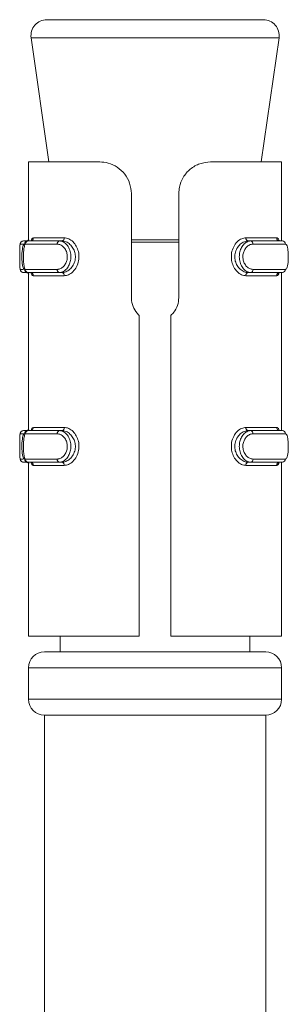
# Model space of a CAD drawing. Header units: millimetres. Extents: x -395 to 418, y -1783 to -26.
# Tile 20 of 35: x 388 to 397, y -1239 to -1208. Entities that reach past the tile are written whole.
import ezdxf

# ---------------------------------------------------------------- set-up
doc = ezdxf.new("R2010")
doc.units = ezdxf.units.MM

msp = doc.modelspace()

# ---------------------------------------------------------------- linework, layer by layer
at = {"color": 7, "linetype": 'Continuous', "lineweight": 15}
for p, q in [((389.193, -1208.249), (392.617, -1208.249)), ((392.617, -1208.249), (396.04, -1208.249)), ((388.698, -1208.819), (389.26, -1212.749)), ((395.974, -1212.749), (396.535, -1208.819)), ((388.617, -1212.749), (388.617, -1215.249)), ((388.617, -1212.749), (390.867, -1212.749)), ((394.367, -1212.749), (396.617, -1212.749)), ((396.617, -1215.249), (396.617, -1212.749)), ((391.867, -1217.043), (391.867, -1213.749)), ((393.367, -1213.749), (393.367, -1217.043)), ((388.458, -1215.249), (388.592, -1215.249)), ((388.592, -1215.249), (389.592, -1215.249)), ((389.673, -1215.249), (389.592, -1215.249)), ((395.56, -1215.249), (395.641, -1215.249)), ((395.641, -1215.249), (396.641, -1215.249)), ((388.592, -1216.249), (388.458, -1216.249)), ((389.592, -1216.249), (388.592, -1216.249)), ((388.617, -1216.249), (388.617, -1221.249)), ((389.673, -1216.249), (389.592, -1216.249)), ((395.56, -1216.249), (395.641, -1216.249)), ((396.641, -1216.249), (395.641, -1216.249)), ((396.617, -1221.249), (396.617, -1216.249)), ((392.117, -1227.749), (392.117, -1217.602)), ((393.117, -1217.602), (393.117, -1227.749)), ((388.458, -1221.249), (388.592, -1221.249)), ((388.592, -1221.249), (389.592, -1221.249)), ((389.673, -1221.249), (389.592, -1221.249)), ((395.56, -1221.249), (395.641, -1221.249)), ((395.641, -1221.249), (396.641, -1221.249)), ((388.592, -1222.249), (388.458, -1222.249)), ((389.592, -1222.249), (388.592, -1222.249)), ((388.617, -1222.249), (388.617, -1227.749)), ((389.673, -1222.249), (389.592, -1222.249)), ((395.56, -1222.249), (395.641, -1222.249)), ((396.641, -1222.249), (395.641, -1222.249)), ((396.617, -1227.749), (396.617, -1222.249)), ((388.617, -1227.749), (392.117, -1227.749)), ((389.617, -1227.749), (389.617, -1228.249)), ((393.117, -1227.749), (396.617, -1227.749)), ((395.617, -1228.249), (395.617, -1227.749)), ((389.117, -1228.249), (392.617, -1228.249)), ((392.617, -1228.249), (396.117, -1228.249)), ((388.617, -1228.749), (388.617, -1229.749)), ((396.617, -1229.749), (396.617, -1228.749)), ((389.117, -1230.249), (389.117, -1245.249)), ((389.117, -1230.249), (392.617, -1230.249)), ((392.617, -1230.249), (396.117, -1230.249)), ((396.117, -1245.249), (396.117, -1230.249))]:
    msp.add_line(p, q, dxfattribs=at)
at = {"color": 7, "linetype": 'Continuous', "lineweight": 0}
for p, q in [((396.535, -1208.819), (388.698, -1208.819)), ((388.479, -1215.349), (388.359, -1215.349)), ((389.521, -1215.349), (388.496, -1215.349)), ((388.769, -1215.149), (389.745, -1215.149)), ((391.867, -1215.214), (393.367, -1215.214)), ((393.367, -1215.284), (391.867, -1215.284)), ((395.488, -1215.149), (396.464, -1215.149)), ((396.738, -1215.349), (395.712, -1215.349)), ((388.359, -1216.149), (388.441, -1216.149)), ((388.496, -1216.149), (389.521, -1216.149)), ((389.745, -1216.349), (388.769, -1216.349)), ((396.464, -1216.349), (395.488, -1216.349)), ((395.712, -1216.149), (396.738, -1216.149)), ((388.479, -1221.349), (388.359, -1221.349)), ((389.521, -1221.349), (388.496, -1221.349)), ((388.769, -1221.149), (389.745, -1221.149)), ((395.488, -1221.149), (396.464, -1221.149)), ((396.738, -1221.349), (395.712, -1221.349)), ((388.359, -1222.149), (388.441, -1222.149)), ((388.496, -1222.149), (389.521, -1222.149)), ((395.712, -1222.149), (396.738, -1222.149)), ((389.745, -1222.349), (388.769, -1222.349)), ((396.464, -1222.349), (395.488, -1222.349)), ((392.617, -1228.749), (388.617, -1228.749)), ((396.617, -1228.749), (392.617, -1228.749)), ((388.617, -1229.749), (392.617, -1229.749)), ((392.617, -1229.749), (396.617, -1229.749))]:
    msp.add_line(p, q, dxfattribs=at)
at = {"color": 7, "linetype": 'Continuous', "lineweight": 15, "flags": 128}
for points in [[(388.624, -1215.201), (388.625, -1215.2), (388.618, -1215.211), (388.6, -1215.231), (388.564, -1215.247), (388.552, -1215.248), (388.547, -1215.249), (388.546, -1215.249), (388.545, -1215.249), (388.545, -1215.249), (388.545, -1215.249), (388.545, -1215.249), (388.545, -1215.249)], [(388.624, -1221.201), (388.625, -1221.2), (388.618, -1221.211), (388.6, -1221.231), (388.564, -1221.247), (388.552, -1221.248), (388.547, -1221.249), (388.546, -1221.249), (388.545, -1221.249), (388.545, -1221.249), (388.545, -1221.249), (388.545, -1221.249), (388.545, -1221.249)]]:
    msp.add_lwpolyline(points, dxfattribs=at)
at = {"color": 7, "linetype": 'Continuous', "lineweight": 15}
for centre, radius, start, end in [((389.193, -1208.749), 0.5, 90, 188.1301), ((396.04, -1208.749), 0.5, 351.8699, 90), ((388.594, -1215.347), 0.0983, 91.0363, 180.9986), ((389.656, -1215.161), 0.0895, 280.8774, 7.7824), ((396.639, -1215.347), 0.0983, 359.0035, 88.9637), ((388.545, -1216.347), 0.0988, 43.6221, 89.9865), ((395.577, -1216.337), 0.0895, 100.8926, 187.7644), ((396.639, -1216.15), 0.0983, 271.0363, 0.9965), ((388.594, -1221.347), 0.0984, 91.056, 180.979), ((389.657, -1221.161), 0.0894, 280.8225, 7.805), ((396.639, -1221.347), 0.0984, 359.0232, 88.9441), ((388.545, -1222.348), 0.0991, 43.6971, 89.9115), ((395.577, -1222.337), 0.0895, 100.8926, 187.7644), ((396.639, -1222.15), 0.0982, 270.9869, 1.0116), ((389.117, -1228.749), 0.5, 90, 180), ((396.117, -1228.749), 0.5, 0, 90), ((389.117, -1229.749), 0.5, 180, 270), ((396.117, -1229.749), 0.5, 270, 0)]:
    msp.add_arc(centre, radius, start, end, dxfattribs=at)
at = {"color": 7, "linetype": 'Continuous', "lineweight": 0}
for centre, radius, start, end in [((388.458, -1215.348), 0.0997, 90.1671, 180.1603), ((388.545, -1215.15), 0.0989, 270.0019, 316.3087), ((388.671, -1215.151), 0.0982, 271.1417, 1.0969), ((389.61, -1215.336), 0.0893, 101.336, 188.0085), ((395.577, -1215.161), 0.0895, 172.2143, 259.1286), ((395.624, -1215.336), 0.0893, 351.9995, 78.659), ((396.562, -1215.151), 0.0982, 178.9054, 268.8538), ((388.458, -1216.149), 0.0997, 179.8397, 269.8329), ((388.594, -1216.15), 0.0983, 179.0014, 268.9637), ((388.671, -1216.347), 0.0982, 358.9228, 88.8386), ((389.61, -1216.161), 0.0893, 171.9915, 258.664), ((389.656, -1216.337), 0.0895, 352.2388, 79.1014), ((395.624, -1216.161), 0.0893, 281.341, 8.0005), ((396.562, -1216.347), 0.0982, 91.1658, 181.075), ((388.458, -1221.348), 0.0998, 90.1866, 180.1409), ((388.545, -1221.15), 0.0987, 269.9499, 316.3608), ((388.671, -1221.151), 0.0981, 271.0923, 1.1121), ((389.61, -1221.336), 0.0894, 101.3572, 187.9872), ((395.577, -1221.161), 0.0894, 172.1918, 259.1835), ((395.624, -1221.336), 0.0894, 352.0207, 78.6377), ((396.562, -1221.151), 0.0981, 178.8901, 268.9032), ((388.458, -1222.149), 0.0997, 179.8252, 269.8816), ((388.594, -1222.15), 0.0982, 178.9862, 269.013), ((388.671, -1222.347), 0.0982, 358.9228, 88.8386), ((389.61, -1222.161), 0.0892, 171.9687, 258.7191), ((389.656, -1222.337), 0.0895, 352.2388, 79.1014), ((395.624, -1222.161), 0.0892, 281.286, 8.0234), ((396.562, -1222.347), 0.0982, 91.1658, 181.075)]:
    msp.add_arc(centre, radius, start, end, dxfattribs=at)
at = {"color": 7, "linetype": 'Continuous', "lineweight": 15}
for points, knots in [([(391.867, -1213.749), (391.856, -1213.638), (391.835, -1213.418), (391.669, -1213.124), (391.429, -1212.901), (391.146, -1212.77), (390.956, -1212.756), (390.867, -1212.749)], [0, 0, 0, 0, 0.204182, 0.40837, 0.612323, 0.818131, 1, 1, 1, 1]), ([(394.367, -1212.749), (394.255, -1212.759), (394.031, -1212.78), (393.721, -1212.959), (393.495, -1213.222), (393.382, -1213.501), (393.371, -1213.68), (393.367, -1213.749)], [0, 0, 0, 0, 0.227109, 0.4549, 0.667242, 0.872132, 1, 1, 1, 1]), ([(388.458, -1215.249), (388.444, -1215.25), (388.418, -1215.253), (388.387, -1215.274), (388.367, -1215.298), (388.355, -1215.323), (388.345, -1215.358), (388.339, -1215.414), (388.336, -1215.519), (388.336, -1215.619), (388.336, -1215.67), (388.336, -1215.674)], [0, 0, 0, 0, 0.067895, 0.127634, 0.182242, 0.240736, 0.319091, 0.507377, 0.764473, 0.980929, 1, 1, 1, 1]), ([(388.359, -1215.349), (388.357, -1215.349), (388.35, -1215.351), (388.342, -1215.382), (388.338, -1215.46), (388.336, -1215.56), (388.336, -1215.638), (388.336, -1215.674)], [0, 0, 0, 0, 0.0842471, 0.3386171, 0.5792471, 0.8055553, 1, 1, 1, 1]), ([(388.592, -1216.249), (388.592, -1216.249), (388.57, -1216.249), (388.541, -1216.228), (388.496, -1216.139), (388.468, -1216.003), (388.454, -1215.84), (388.454, -1215.673), (388.465, -1215.519), (388.489, -1215.389), (388.525, -1215.289), (388.557, -1215.265), (388.574, -1215.253)], [0, 0, 0, 0, 0.000032, 0.116649, 0.233366, 0.35044, 0.463205, 0.569207, 0.671731, 0.77631, 0.886139, 1, 1, 1, 1]), ([(388.694, -1215.249), (388.703, -1215.222), (388.722, -1215.161), (388.753, -1215.153), (388.769, -1215.149)], [0, 0, 0, 0, 0.450022, 1, 1, 1, 1]), ([(389.673, -1216.249), (389.673, -1216.249), (389.712, -1216.249), (389.801, -1216.231), (389.927, -1216.152), (390.033, -1216.021), (390.095, -1215.859), (390.103, -1215.691), (390.061, -1215.536), (389.98, -1215.403), (389.867, -1215.301), (389.759, -1215.255), (389.693, -1215.249), (389.673, -1215.249), (389.673, -1215.249)], [0, 0, 0, 0, 0.000039, 0.1011329, 0.2135929, 0.327123, 0.4358823, 0.5361862, 0.6320733, 0.730793, 0.8368579, 0.9493119, 0.999961, 1, 1, 1, 1]), ([(389.745, -1215.149), (389.767, -1215.15), (389.839, -1215.155), (389.958, -1215.212), (390.083, -1215.334), (390.165, -1215.494), (390.207, -1215.616), (390.204, -1215.679), (390.204, -1215.679)], [0, 0, 0, 0, 0.107746, 0.34659, 0.57356, 0.787672, 0.998443, 1, 1, 1, 1]), ([(395.56, -1215.249), (395.56, -1215.249), (395.522, -1215.249), (395.433, -1215.266), (395.307, -1215.346), (395.2, -1215.476), (395.138, -1215.638), (395.131, -1215.807), (395.172, -1215.962), (395.253, -1216.095), (395.367, -1216.197), (395.474, -1216.242), (395.541, -1216.249), (395.56, -1216.249), (395.56, -1216.249)], [0, 0, 0, 0, 0.000039, 0.101135, 0.213612, 0.327117, 0.435877, 0.536181, 0.632069, 0.73079, 0.836855, 0.94931, 0.999961, 1, 1, 1, 1]), ([(396.464, -1215.149), (396.472, -1215.15), (396.499, -1215.156), (396.526, -1215.187), (396.538, -1215.24), (396.54, -1215.249)], [0, 0, 0, 0, 0.273268, 0.878947, 1, 1, 1, 1]), ([(388.336, -1215.674), (388.336, -1215.715), (388.337, -1215.803), (388.336, -1215.936), (388.338, -1216.059), (388.343, -1216.129), (388.355, -1216.175), (388.373, -1216.209), (388.401, -1216.235), (388.431, -1216.246), (388.45, -1216.248), (388.456, -1216.249), (388.458, -1216.249), (388.458, -1216.249), (388.458, -1216.249)], [0, 0, 0, 0, 0.150492, 0.3255879, 0.5093464, 0.7233578, 0.8137672, 0.8687066, 0.9217181, 0.976594, 0.9921062, 0.9991162, 0.9999861, 1, 1, 1, 1]), ([(388.336, -1215.743), (388.336, -1215.768), (388.336, -1215.84), (388.336, -1215.953), (388.338, -1216.061), (388.345, -1216.134), (388.354, -1216.144), (388.359, -1216.149)], [0, 0, 0, 0, 0.113237, 0.325109, 0.548281, 0.773576, 1, 1, 1, 1]), ([(395.488, -1216.349), (395.466, -1216.347), (395.395, -1216.342), (395.276, -1216.285), (395.151, -1216.163), (395.068, -1216.003), (395.027, -1215.881), (395.029, -1215.819), (395.029, -1215.818)], [0, 0, 0, 0, 0.107744, 0.346588, 0.573559, 0.787671, 0.998443, 1, 1, 1, 1]), ([(388.545, -1216.249), (388.56, -1216.251), (388.587, -1216.255), (388.614, -1216.279), (388.624, -1216.295), (388.625, -1216.301), (388.625, -1216.299), (388.625, -1216.299)], [0, 0, 0, 0, 0.282787, 0.532249, 0.75056, 0.980569, 1, 1, 1, 1]), ([(388.769, -1216.349), (388.761, -1216.347), (388.734, -1216.341), (388.707, -1216.31), (388.695, -1216.257), (388.693, -1216.249)], [0, 0, 0, 0, 0.273265, 0.878948, 1, 1, 1, 1]), ([(396.539, -1216.249), (396.531, -1216.276), (396.511, -1216.336), (396.481, -1216.344), (396.464, -1216.349)], [0, 0, 0, 0, 0.450022, 1, 1, 1, 1]), ([(392.117, -1217.602), (392.109, -1217.595), (392.039, -1217.531), (391.933, -1217.383), (391.872, -1217.188), (391.868, -1217.073), (391.867, -1217.043)], [0, 0, 0, 0, 0.050288, 0.452116, 0.854448, 1, 1, 1, 1]), ([(393.367, -1217.043), (393.359, -1217.126), (393.342, -1217.293), (393.237, -1217.482), (393.148, -1217.571), (393.117, -1217.602)], [0, 0, 0, 0, 0.395895, 0.791662, 1, 1, 1, 1]), ([(388.458, -1221.249), (388.444, -1221.25), (388.418, -1221.253), (388.387, -1221.274), (388.367, -1221.298), (388.355, -1221.323), (388.345, -1221.358), (388.339, -1221.414), (388.336, -1221.519), (388.336, -1221.619), (388.336, -1221.67), (388.336, -1221.675)], [0, 0, 0, 0, 0.067908, 0.127602, 0.182207, 0.240698, 0.31905, 0.507374, 0.764394, 0.98084, 1, 1, 1, 1]), ([(388.359, -1221.349), (388.357, -1221.349), (388.35, -1221.351), (388.342, -1221.382), (388.338, -1221.46), (388.336, -1221.56), (388.336, -1221.638), (388.336, -1221.675)], [0, 0, 0, 0, 0.084239, 0.338584, 0.57919, 0.805476, 1, 1, 1, 1]), ([(388.592, -1222.249), (388.592, -1222.249), (388.57, -1222.249), (388.541, -1222.228), (388.496, -1222.139), (388.468, -1222.003), (388.454, -1221.84), (388.454, -1221.673), (388.465, -1221.519), (388.489, -1221.389), (388.525, -1221.289), (388.557, -1221.265), (388.574, -1221.253)], [0, 0, 0, 0, 0.000032, 0.116641, 0.233376, 0.350419, 0.46322, 0.569181, 0.671703, 0.776312, 0.88614, 1, 1, 1, 1]), ([(388.694, -1221.249), (388.703, -1221.222), (388.722, -1221.161), (388.753, -1221.153), (388.769, -1221.149)], [0, 0, 0, 0, 0.450034, 1, 1, 1, 1]), ([(389.673, -1222.249), (389.673, -1222.249), (389.712, -1222.249), (389.801, -1222.231), (389.927, -1222.152), (390.033, -1222.021), (390.095, -1221.859), (390.103, -1221.691), (390.061, -1221.536), (389.98, -1221.403), (389.867, -1221.301), (389.759, -1221.255), (389.693, -1221.249), (389.673, -1221.249), (389.673, -1221.249)], [0, 0, 0, 0, 0.000039, 0.101127, 0.213603, 0.327133, 0.435858, 0.536198, 0.632085, 0.730804, 0.836847, 0.949312, 0.999961, 1, 1, 1, 1]), ([(389.745, -1221.149), (389.767, -1221.15), (389.839, -1221.155), (389.958, -1221.212), (390.083, -1221.335), (390.165, -1221.494), (390.207, -1221.616), (390.204, -1221.679), (390.204, -1221.679)], [0, 0, 0, 0, 0.1077511, 0.3465841, 0.5736058, 0.787727, 0.9984428, 1, 1, 1, 1]), ([(395.56, -1221.249), (395.56, -1221.249), (395.522, -1221.249), (395.433, -1221.266), (395.307, -1221.346), (395.2, -1221.476), (395.138, -1221.638), (395.131, -1221.807), (395.172, -1221.962), (395.253, -1222.095), (395.367, -1222.197), (395.474, -1222.242), (395.541, -1222.249), (395.56, -1222.249), (395.56, -1222.249)], [0, 0, 0, 0, 0.000039, 0.101136, 0.213613, 0.327145, 0.435872, 0.536214, 0.632067, 0.730788, 0.836854, 0.94931, 0.999961, 1, 1, 1, 1]), ([(396.464, -1221.149), (396.472, -1221.15), (396.499, -1221.156), (396.526, -1221.187), (396.538, -1221.24), (396.54, -1221.249)], [0, 0, 0, 0, 0.273282, 0.87894, 1, 1, 1, 1]), ([(388.336, -1221.675), (388.336, -1221.715), (388.337, -1221.803), (388.336, -1221.936), (388.338, -1222.059), (388.343, -1222.129), (388.355, -1222.175), (388.373, -1222.209), (388.401, -1222.235), (388.431, -1222.246), (388.45, -1222.249), (388.456, -1222.249), (388.458, -1222.249), (388.458, -1222.249), (388.458, -1222.249)], [0, 0, 0, 0, 0.150424, 0.325596, 0.509361, 0.72338, 0.813755, 0.868696, 0.92171, 0.976587, 0.992108, 0.999116, 0.999986, 1, 1, 1, 1]), ([(388.336, -1221.743), (388.336, -1221.768), (388.336, -1221.84), (388.336, -1221.953), (388.338, -1222.061), (388.345, -1222.134), (388.354, -1222.144), (388.359, -1222.149)], [0, 0, 0, 0, 0.113152, 0.325122, 0.54824, 0.773548, 1, 1, 1, 1]), ([(395.488, -1222.349), (395.466, -1222.347), (395.395, -1222.342), (395.276, -1222.285), (395.151, -1222.163), (395.068, -1222.003), (395.027, -1221.881), (395.029, -1221.819), (395.029, -1221.818)], [0, 0, 0, 0, 0.107751, 0.34661, 0.573596, 0.787722, 0.998443, 1, 1, 1, 1]), ([(388.545, -1222.249), (388.56, -1222.251), (388.587, -1222.255), (388.614, -1222.279), (388.624, -1222.295), (388.625, -1222.3), (388.625, -1222.299), (388.625, -1222.299)], [0, 0, 0, 0, 0.282851, 0.532198, 0.750622, 0.9806, 1, 1, 1, 1]), ([(388.769, -1222.349), (388.761, -1222.347), (388.734, -1222.341), (388.707, -1222.31), (388.695, -1222.257), (388.693, -1222.249)], [0, 0, 0, 0, 0.273265, 0.878948, 1, 1, 1, 1]), ([(396.539, -1222.249), (396.531, -1222.276), (396.511, -1222.336), (396.481, -1222.344), (396.464, -1222.349)], [0, 0, 0, 0, 0.450022, 1, 1, 1, 1])]:
    msp.add_open_spline(points, degree=3, knots=knots, dxfattribs=at)
at = {"color": 7, "linetype": 'Continuous', "lineweight": 0}
for points, knots in [([(388.496, -1215.349), (388.492, -1215.349), (388.475, -1215.351), (388.45, -1215.382), (388.427, -1215.46), (388.412, -1215.564), (388.405, -1215.688), (388.406, -1215.822), (388.414, -1215.953), (388.432, -1216.061), (388.459, -1216.134), (388.483, -1216.144), (388.496, -1216.149)], [0, 0, 0, 0, 0.037283, 0.14983, 0.256283, 0.356421, 0.453437, 0.553219, 0.659966, 0.772414, 0.885917, 1, 1, 1, 1]), ([(389.521, -1216.149), (389.533, -1216.148), (389.579, -1216.146), (389.658, -1216.115), (389.746, -1216.038), (389.81, -1215.933), (389.844, -1215.81), (389.843, -1215.675), (389.802, -1215.544), (389.726, -1215.436), (389.627, -1215.363), (389.557, -1215.354), (389.521, -1215.349)], [0, 0, 0, 0, 0.037284, 0.149833, 0.256281, 0.356423, 0.453443, 0.553228, 0.659982, 0.772435, 0.885917, 1, 1, 1, 1]), ([(389.592, -1215.249), (389.592, -1215.249), (389.63, -1215.249), (389.714, -1215.269), (389.825, -1215.358), (389.91, -1215.494), (389.956, -1215.657), (389.957, -1215.824), (389.919, -1215.978), (389.848, -1216.109), (389.748, -1216.207), (389.659, -1216.244), (389.605, -1216.249), (389.592, -1216.249), (389.592, -1216.249)], [0, 0, 0, 0, 0.000037, 0.112215, 0.224488, 0.337108, 0.445582, 0.547549, 0.646173, 0.746799, 0.852427, 0.963252, 0.999963, 1, 1, 1, 1]), ([(395.029, -1215.818), (395.028, -1215.753), (395.026, -1215.617), (395.095, -1215.423), (395.209, -1215.266), (395.349, -1215.167), (395.444, -1215.154), (395.488, -1215.149)], [0, 0, 0, 0, 0.19011, 0.395874, 0.60734, 0.81441, 1, 1, 1, 1]), ([(395.641, -1216.249), (395.641, -1216.249), (395.603, -1216.249), (395.519, -1216.228), (395.409, -1216.139), (395.323, -1216.003), (395.278, -1215.84), (395.277, -1215.673), (395.315, -1215.519), (395.386, -1215.388), (395.485, -1215.291), (395.575, -1215.253), (395.629, -1215.249), (395.641, -1215.249), (395.641, -1215.249)], [0, 0, 0, 0, 0.000037, 0.112216, 0.22449, 0.337112, 0.445587, 0.547555, 0.646179, 0.746776, 0.852425, 0.963253, 0.999963, 1, 1, 1, 1]), ([(395.712, -1215.349), (395.701, -1215.349), (395.655, -1215.351), (395.575, -1215.382), (395.488, -1215.46), (395.424, -1215.564), (395.39, -1215.688), (395.391, -1215.822), (395.432, -1215.953), (395.508, -1216.061), (395.606, -1216.134), (395.677, -1216.144), (395.712, -1216.149)], [0, 0, 0, 0, 0.037283, 0.149832, 0.256278, 0.356418, 0.453437, 0.553221, 0.659972, 0.772423, 0.885926, 1, 1, 1, 1]), ([(396.738, -1216.149), (396.742, -1216.148), (396.759, -1216.146), (396.784, -1216.115), (396.807, -1216.038), (396.821, -1215.933), (396.828, -1215.81), (396.828, -1215.675), (396.82, -1215.544), (396.802, -1215.436), (396.775, -1215.363), (396.75, -1215.354), (396.738, -1215.349)], [0, 0, 0, 0, 0.037283, 0.149831, 0.256286, 0.356426, 0.453443, 0.553227, 0.659975, 0.772425, 0.885908, 1, 1, 1, 1]), ([(390.204, -1215.679), (390.205, -1215.744), (390.208, -1215.88), (390.139, -1216.075), (390.024, -1216.231), (389.884, -1216.331), (389.79, -1216.343), (389.745, -1216.349)], [0, 0, 0, 0, 0.190107, 0.395923, 0.607342, 0.814412, 1, 1, 1, 1]), ([(388.496, -1221.349), (388.492, -1221.349), (388.475, -1221.351), (388.45, -1221.382), (388.427, -1221.46), (388.412, -1221.564), (388.405, -1221.688), (388.406, -1221.822), (388.414, -1221.953), (388.432, -1222.061), (388.459, -1222.134), (388.483, -1222.144), (388.496, -1222.149)], [0, 0, 0, 0, 0.0372825, 0.1498276, 0.2562788, 0.3564157, 0.4534292, 0.5532105, 0.659998, 0.7724101, 0.8859112, 1, 1, 1, 1]), ([(389.521, -1222.149), (389.533, -1222.148), (389.579, -1222.146), (389.658, -1222.115), (389.746, -1222.038), (389.81, -1221.933), (389.844, -1221.81), (389.843, -1221.675), (389.802, -1221.544), (389.726, -1221.436), (389.627, -1221.363), (389.557, -1221.353), (389.521, -1221.349)], [0, 0, 0, 0, 0.037283, 0.14983, 0.256276, 0.356452, 0.45347, 0.553207, 0.660001, 0.772418, 0.885919, 1, 1, 1, 1]), ([(389.592, -1221.249), (389.592, -1221.249), (389.63, -1221.249), (389.714, -1221.269), (389.825, -1221.358), (389.91, -1221.494), (389.956, -1221.657), (389.957, -1221.824), (389.919, -1221.978), (389.848, -1222.109), (389.748, -1222.207), (389.659, -1222.244), (389.605, -1222.249), (389.592, -1222.249), (389.592, -1222.249)], [0, 0, 0, 0, 0.000037, 0.112215, 0.224488, 0.337108, 0.445582, 0.547549, 0.646173, 0.746799, 0.852427, 0.963252, 0.999963, 1, 1, 1, 1]), ([(395.029, -1221.818), (395.028, -1221.753), (395.026, -1221.617), (395.095, -1221.422), (395.209, -1221.266), (395.349, -1221.167), (395.444, -1221.155), (395.488, -1221.149)], [0, 0, 0, 0, 0.190159, 0.395913, 0.607368, 0.814428, 1, 1, 1, 1]), ([(395.641, -1222.249), (395.641, -1222.249), (395.603, -1222.249), (395.519, -1222.228), (395.409, -1222.139), (395.323, -1222.003), (395.278, -1221.84), (395.277, -1221.673), (395.315, -1221.519), (395.386, -1221.388), (395.485, -1221.291), (395.575, -1221.253), (395.629, -1221.249), (395.641, -1221.249), (395.641, -1221.249)], [0, 0, 0, 0, 0.0000366, 0.1122081, 0.224499, 0.3370921, 0.4456003, 0.5475299, 0.646153, 0.7467792, 0.8524271, 0.9632537, 0.9999634, 1, 1, 1, 1]), ([(395.712, -1221.349), (395.701, -1221.349), (395.655, -1221.351), (395.575, -1221.382), (395.488, -1221.46), (395.424, -1221.564), (395.39, -1221.688), (395.391, -1221.822), (395.432, -1221.953), (395.508, -1222.061), (395.606, -1222.134), (395.677, -1222.144), (395.712, -1222.149)], [0, 0, 0, 0, 0.037282, 0.14983, 0.256274, 0.356412, 0.45343, 0.553212, 0.660004, 0.772419, 0.885921, 1, 1, 1, 1]), ([(396.738, -1222.149), (396.742, -1222.148), (396.759, -1222.146), (396.784, -1222.115), (396.807, -1222.038), (396.821, -1221.933), (396.828, -1221.81), (396.828, -1221.675), (396.82, -1221.544), (396.802, -1221.436), (396.775, -1221.363), (396.75, -1221.353), (396.738, -1221.349)], [0, 0, 0, 0, 0.0372822, 0.1498279, 0.2562802, 0.3564547, 0.4534694, 0.5532059, 0.6599945, 0.7724081, 0.8859099, 1, 1, 1, 1]), ([(390.204, -1221.679), (390.205, -1221.744), (390.208, -1221.88), (390.138, -1222.075), (390.024, -1222.231), (389.884, -1222.331), (389.79, -1222.343), (389.745, -1222.349)], [0, 0, 0, 0, 0.190162, 0.39592, 0.607377, 0.814416, 1, 1, 1, 1])]:
    msp.add_open_spline(points, degree=3, knots=knots, dxfattribs=at)

doc.saveas('drawing.dxf')
